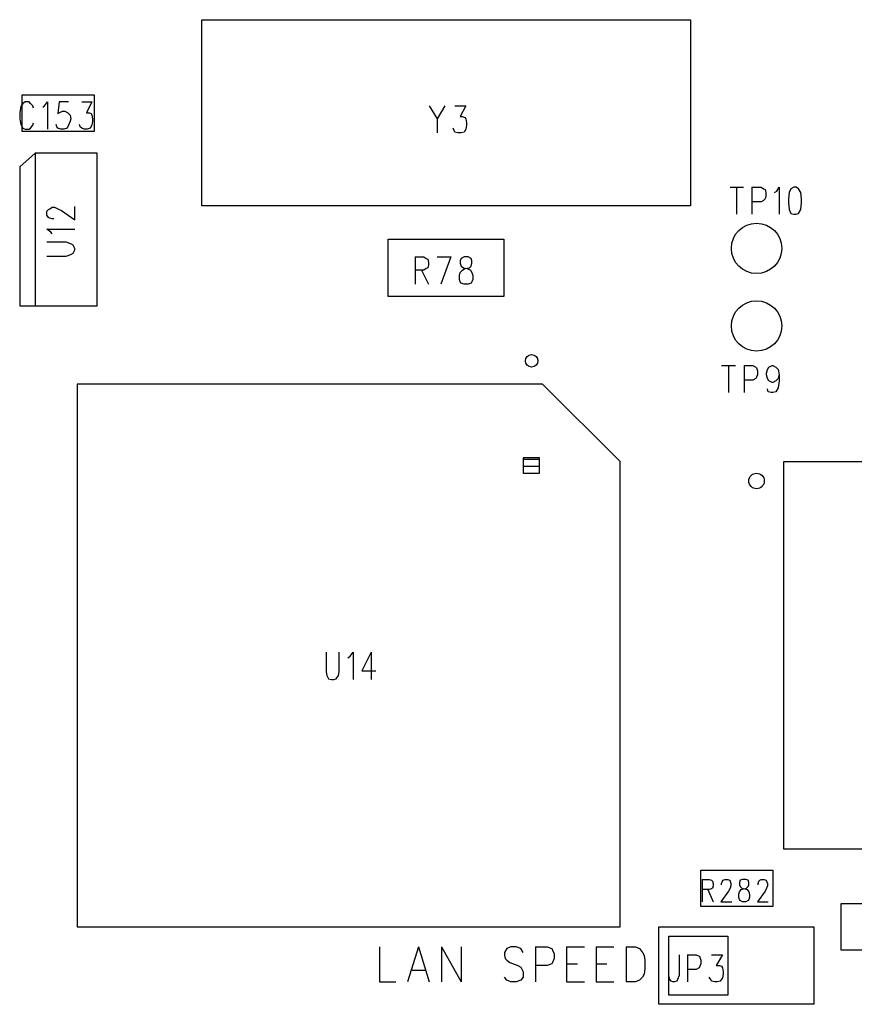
# Model space of a CAD drawing. Extents: x 11.9 to 28.1, y 10.8 to 21.2.
# Tile 44 of 53: x 21.4 to 22.5, y 17.9 to 19.1. Entities that reach past the tile are written whole.
import ezdxf

# ---------------------------------------------------------------- set-up
doc = ezdxf.new("R2010")
doc.units = 0
doc.header["$MEASUREMENT"] = 0
doc.layers.add('LAYNR1', color=2, linetype='Continuous')

msp = doc.modelspace()

# ---------------------------------------------------------------- linework, layer by layer
at = {"layer": 'LAYNR1', "color": 7}
for points in [[(21.683, 18.896), (21.683, 19.136)], [(21.683, 19.136), (22.313, 19.136)], [(22.313, 19.136), (22.313, 18.896)], [(21.451, 18.992), (21.451, 19.039)], [(21.451, 19.039), (21.544, 19.039)], [(21.544, 19.039), (21.544, 18.992)], [(21.466, 19.022), (21.465, 19.025), (21.462, 19.028), (21.46, 19.03), (21.455, 19.03), (21.452, 19.028), (21.45, 19.025), (21.449, 19.022), (21.448, 19.016), (21.448, 19.008), (21.449, 19.003), (21.45, 19), (21.452, 18.996), (21.455, 18.995), (21.46, 18.995), (21.462, 18.996), (21.465, 19), (21.466, 19.003)], [(21.478, 19.023), (21.48, 19.025), (21.484, 19.03), (21.484, 18.995)], [(21.511, 19.03), (21.499, 19.03), (21.497, 19.015), (21.499, 19.016), (21.503, 19.018), (21.506, 19.018), (21.51, 19.016), (21.513, 19.013), (21.514, 19.008), (21.513, 19.005), (21.511, 19), (21.509, 18.996), (21.505, 18.995), (21.501, 18.995), (21.497, 18.996), (21.496, 18.998), (21.495, 19.001)], [(21.528, 19.03), (21.541, 19.03), (21.534, 19.016), (21.538, 19.016), (21.54, 19.015), (21.541, 19.013), (21.542, 19.008), (21.542, 19.005), (21.541, 19), (21.539, 18.996), (21.535, 18.995), (21.531, 18.995), (21.528, 18.996), (21.526, 18.998), (21.525, 19.001)], [(21.976, 19.025), (21.986, 19.008)], [(21.996, 19.025), (21.986, 19.008)], [(22.009, 19.025), (22.023, 19.025)], [(22.023, 19.025), (22.016, 19.011)], [(21.986, 19.008), (21.986, 18.99)], [(22.016, 19.011), (22.019, 19.011)], [(22.019, 19.011), (22.022, 19.01)], [(22.022, 19.01), (22.023, 19.008)], [(22.023, 19.008), (22.024, 19.003)], [(22.024, 19), (22.023, 18.995)], [(22.024, 19.003), (22.024, 19)], [(21.544, 18.992), (21.451, 18.992)], [(22.008, 18.993), (22.007, 18.996)], [(22.009, 18.991), (22.008, 18.993)], [(22.013, 18.99), (22.009, 18.991)], [(22.017, 18.99), (22.013, 18.99)], [(22.021, 18.991), (22.017, 18.99)], [(22.023, 18.995), (22.021, 18.991)], [(21.468, 18.964), (21.448, 18.946)], [(21.548, 18.964), (21.468, 18.964)], [(21.468, 18.964), (21.468, 18.767)], [(21.548, 18.767), (21.548, 18.964)], [(21.448, 18.946), (21.448, 18.767)], [(22.364, 18.92), (22.381, 18.92)], [(22.372, 18.92), (22.372, 18.885)], [(22.392, 18.92), (22.392, 18.885)], [(22.392, 18.92), (22.404, 18.92), (22.407, 18.918), (22.409, 18.917), (22.41, 18.913), (22.41, 18.908), (22.409, 18.905), (22.407, 18.903), (22.404, 18.901), (22.392, 18.901)], [(22.421, 18.913), (22.424, 18.915), (22.427, 18.92), (22.427, 18.885)], [(21.492, 18.879), (21.49, 18.879), (21.487, 18.88), (21.485, 18.881), (21.483, 18.884), (21.483, 18.889), (21.485, 18.891), (21.487, 18.892), (21.49, 18.894), (21.493, 18.894), (21.497, 18.892), (21.502, 18.89), (21.519, 18.878), (21.519, 18.895)], [(22.313, 18.896), (21.683, 18.896)], [(21.49, 18.86), (21.488, 18.862), (21.483, 18.866), (21.519, 18.866)], [(21.483, 18.831), (21.508, 18.831), (21.514, 18.833), (21.517, 18.835), (21.519, 18.839), (21.519, 18.841), (21.517, 18.845), (21.514, 18.847), (21.508, 18.849), (21.483, 18.849)], [(21.923, 18.853), (22.072, 18.853)], [(21.923, 18.779), (21.923, 18.853)], [(22.072, 18.853), (22.072, 18.779)], [(21.958, 18.83), (21.958, 18.795)], [(21.958, 18.83), (21.969, 18.83), (21.972, 18.828), (21.974, 18.827), (21.975, 18.823), (21.975, 18.82), (21.974, 18.816), (21.972, 18.815), (21.969, 18.813), (21.958, 18.813)], [(21.986, 18.83), (22.004, 18.83)], [(22.004, 18.83), (21.991, 18.795)], [(21.966, 18.813), (21.975, 18.795)], [(22.072, 18.779), (21.923, 18.779)], [(21.448, 18.767), (21.548, 18.767)], [(22.353, 18.69), (22.371, 18.69)], [(22.362, 18.69), (22.362, 18.655)], [(22.382, 18.69), (22.382, 18.655)], [(22.382, 18.69), (22.393, 18.69)], [(22.393, 18.69), (22.397, 18.688)], [(22.397, 18.688), (22.398, 18.687)], [(22.398, 18.687), (22.399, 18.683)], [(22.399, 18.683), (22.399, 18.678)], [(22.411, 18.68), (22.412, 18.685)], [(22.412, 18.685), (22.414, 18.688)], [(22.414, 18.688), (22.418, 18.69)], [(22.418, 18.69), (22.419, 18.69)], [(22.419, 18.69), (22.423, 18.688)], [(22.423, 18.688), (22.426, 18.685)], [(22.426, 18.685), (22.427, 18.678)], [(22.393, 18.671), (22.382, 18.671)], [(22.397, 18.673), (22.393, 18.671)], [(22.398, 18.675), (22.397, 18.673)], [(22.399, 18.678), (22.398, 18.675)], [(22.411, 18.678), (22.411, 18.68)], [(22.412, 18.673), (22.411, 18.678)], [(22.414, 18.67), (22.412, 18.673)], [(22.418, 18.668), (22.414, 18.67)], [(22.423, 18.67), (22.419, 18.668)], [(22.426, 18.673), (22.423, 18.67)], [(22.427, 18.678), (22.426, 18.673)], [(22.427, 18.67), (22.426, 18.661)], [(22.427, 18.678), (22.427, 18.67)], [(21.522, 18.666), (21.522, 17.966)], [(22.122, 18.666), (21.522, 18.666)], [(22.222, 18.566), (22.122, 18.666)], [(22.413, 18.656), (22.412, 18.66)], [(22.419, 18.668), (22.418, 18.668)], [(22.426, 18.661), (22.423, 18.656)], [(22.417, 18.655), (22.413, 18.656)], [(22.419, 18.655), (22.417, 18.655)], [(22.423, 18.656), (22.419, 18.655)], [(22.118, 18.571), (22.097, 18.571)], [(22.097, 18.571), (22.097, 18.551)], [(22.097, 18.569), (22.118, 18.569)], [(22.118, 18.551), (22.118, 18.571)], [(22.097, 18.56), (22.118, 18.56)], [(22.222, 17.966), (22.222, 18.566)], [(22.433, 18.066), (22.433, 18.566)], [(22.433, 18.566), (22.712, 18.566)], [(22.097, 18.551), (22.118, 18.551)], [(21.843, 18.32), (21.843, 18.295), (21.844, 18.29), (21.846, 18.286), (21.85, 18.285), (21.853, 18.285), (21.856, 18.286), (21.859, 18.29), (21.86, 18.295), (21.86, 18.32)], [(21.871, 18.313), (21.874, 18.315), (21.878, 18.32), (21.878, 18.285)], [(21.901, 18.32), (21.889, 18.296), (21.907, 18.296)], [(21.901, 18.32), (21.901, 18.285)], [(22.712, 18.066), (22.433, 18.066)], [(22.326, 18.039), (22.419, 18.039)], [(22.326, 17.992), (22.326, 18.039)], [(22.419, 18.039), (22.419, 17.992)], [(22.328, 18.027), (22.328, 17.998)], [(22.328, 18.027), (22.337, 18.027), (22.34, 18.026), (22.341, 18.025), (22.342, 18.022), (22.342, 18.019), (22.341, 18.016), (22.34, 18.015), (22.337, 18.014), (22.328, 18.014)], [(22.353, 18.02), (22.353, 18.022), (22.354, 18.025), (22.355, 18.026), (22.357, 18.027), (22.361, 18.027), (22.363, 18.026), (22.364, 18.025), (22.365, 18.022), (22.365, 18.019), (22.364, 18.016), (22.362, 18.012), (22.352, 17.998), (22.366, 17.998)], [(22.38, 18.027), (22.377, 18.026), (22.376, 18.023), (22.376, 18.02), (22.377, 18.018), (22.379, 18.016), (22.383, 18.015), (22.386, 18.014), (22.388, 18.011), (22.389, 18.008)], [(22.378, 18.014), (22.381, 18.015), (22.385, 18.016), (22.387, 18.018), (22.388, 18.02), (22.388, 18.023), (22.387, 18.026), (22.384, 18.027), (22.38, 18.027)], [(22.4, 18.02), (22.4, 18.022), (22.401, 18.025)], [(22.401, 18.025), (22.402, 18.026), (22.404, 18.027), (22.408, 18.027), (22.41, 18.026), (22.411, 18.025), (22.412, 18.022)], [(22.412, 18.022), (22.412, 18.019)], [(22.335, 18.014), (22.342, 17.998)], [(22.389, 18.004), (22.388, 18.001), (22.387, 18), (22.384, 17.998), (22.38, 17.998), (22.377, 18), (22.376, 18.001), (22.375, 18.004), (22.375, 18.008), (22.376, 18.011), (22.378, 18.014)], [(22.412, 18.019), (22.411, 18.016), (22.409, 18.012), (22.399, 17.998), (22.413, 17.998)], [(22.389, 18.008), (22.389, 18.004)], [(22.507, 17.996), (22.638, 17.996)], [(22.507, 17.936), (22.507, 17.996)], [(22.419, 17.992), (22.326, 17.992)], [(21.522, 17.966), (22.222, 17.966)], [(22.272, 17.966), (22.472, 17.966)], [(22.272, 17.866), (22.272, 17.966)], [(22.472, 17.966), (22.472, 17.866)], [(22.285, 17.954), (22.361, 17.954)], [(22.285, 17.878), (22.285, 17.954)], [(22.361, 17.954), (22.361, 17.878)], [(21.912, 17.94), (21.912, 17.895)], [(21.962, 17.94), (21.948, 17.895)], [(21.962, 17.94), (21.976, 17.895)], [(21.992, 17.94), (21.992, 17.895)], [(21.992, 17.94), (22.017, 17.895)], [(22.017, 17.94), (22.017, 17.895)], [(22.097, 17.933), (22.094, 17.938), (22.088, 17.94), (22.081, 17.94), (22.076, 17.938), (22.073, 17.933), (22.073, 17.929)], [(22.113, 17.94), (22.113, 17.895)], [(22.113, 17.94), (22.128, 17.94), (22.134, 17.938), (22.135, 17.936), (22.137, 17.931), (22.137, 17.925), (22.135, 17.92), (22.134, 17.918), (22.128, 17.916), (22.113, 17.916)], [(22.153, 17.94), (22.153, 17.895)], [(22.153, 17.94), (22.176, 17.94)], [(22.191, 17.94), (22.191, 17.895)], [(22.191, 17.94), (22.214, 17.94)], [(22.23, 17.94), (22.23, 17.895)], [(22.23, 17.94), (22.242, 17.94), (22.247, 17.938), (22.251, 17.933), (22.253, 17.929)], [(22.638, 17.936), (22.507, 17.936)], [(22.073, 17.929), (22.074, 17.925), (22.076, 17.923), (22.08, 17.92), (22.09, 17.916), (22.094, 17.914), (22.095, 17.912)], [(22.253, 17.929), (22.254, 17.923), (22.254, 17.912)], [(22.298, 17.93), (22.298, 17.903), (22.296, 17.898), (22.295, 17.896), (22.292, 17.895), (22.29, 17.895), (22.288, 17.896), (22.286, 17.898), (22.285, 17.903), (22.285, 17.906)], [(22.309, 17.93), (22.309, 17.895)], [(22.309, 17.93), (22.32, 17.93), (22.324, 17.928), (22.325, 17.927), (22.326, 17.923), (22.326, 17.918), (22.325, 17.915), (22.324, 17.913), (22.32, 17.911), (22.309, 17.911)], [(22.34, 17.93), (22.354, 17.93), (22.346, 17.916), (22.35, 17.916), (22.353, 17.915), (22.354, 17.913), (22.355, 17.908), (22.355, 17.905), (22.354, 17.9), (22.351, 17.896), (22.347, 17.895), (22.344, 17.895), (22.34, 17.896), (22.339, 17.898), (22.337, 17.901)], [(21.954, 17.91), (21.971, 17.91)], [(22.095, 17.912), (22.097, 17.908), (22.097, 17.901), (22.094, 17.897), (22.088, 17.895)], [(22.153, 17.918), (22.167, 17.918)], [(22.191, 17.918), (22.205, 17.918)], [(22.254, 17.912), (22.253, 17.905), (22.251, 17.901), (22.247, 17.897), (22.242, 17.895)], [(21.912, 17.895), (21.933, 17.895)], [(22.081, 17.895), (22.076, 17.897), (22.073, 17.901)], [(22.088, 17.895), (22.081, 17.895)], [(22.153, 17.895), (22.176, 17.895)], [(22.191, 17.895), (22.214, 17.895)], [(22.242, 17.895), (22.23, 17.895)], [(22.361, 17.878), (22.285, 17.878)], [(22.472, 17.866), (22.272, 17.866)]]:
    msp.add_lwpolyline(points, dxfattribs=at)
for points in [[(22.446, 18.92), (22.442, 18.918), (22.44, 18.913), (22.439, 18.905), (22.439, 18.9), (22.44, 18.891), (22.442, 18.886), (22.446, 18.885), (22.449, 18.885), (22.452, 18.886), (22.455, 18.891), (22.456, 18.9), (22.456, 18.905), (22.455, 18.913), (22.452, 18.918), (22.449, 18.92), (22.446, 18.92)], [(22.021, 18.83), (22.017, 18.828), (22.016, 18.825), (22.016, 18.822), (22.017, 18.818), (22.02, 18.816), (22.025, 18.815), (22.029, 18.813), (22.031, 18.81), (22.032, 18.806), (22.032, 18.801), (22.031, 18.798), (22.03, 18.796), (22.026, 18.795), (22.021, 18.795), (22.017, 18.796), (22.016, 18.798), (22.015, 18.801), (22.015, 18.806), (22.016, 18.81), (22.019, 18.813), (22.022, 18.815), (22.028, 18.816), (22.03, 18.818), (22.031, 18.822), (22.031, 18.825), (22.03, 18.828), (22.026, 18.83), (22.021, 18.83)]]:
    msp.add_lwpolyline(points, close=True, dxfattribs=at)
for centre, radius in [((22.398, 18.841), 0.0325), ((22.398, 18.741), 0.0325), ((22.108, 18.696), 0.008), ((22.398, 18.541), 0.01)]:
    msp.add_circle(centre, radius, dxfattribs=at)

doc.saveas('drawing.dxf')
